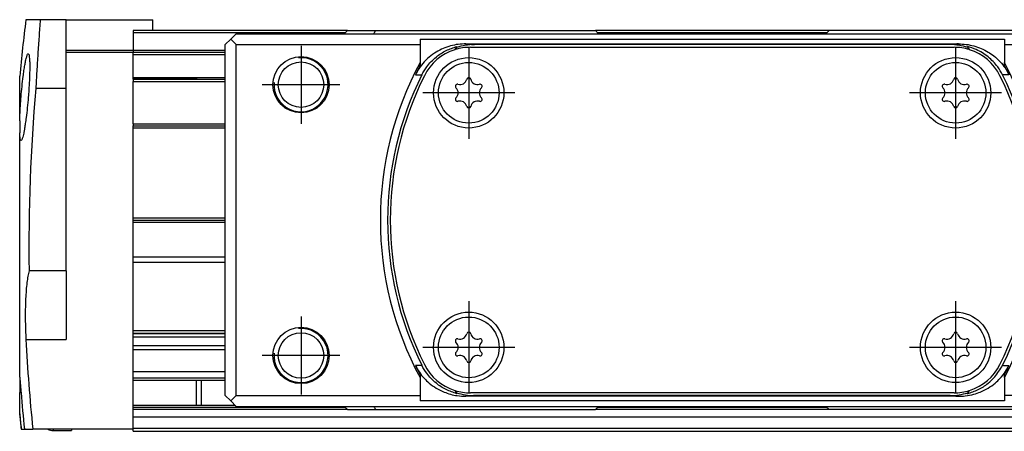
# Model space of a CAD drawing. Header units: millimetres. Extents: x -285 to 2170, y -283 to 203.
# Tile 17 of 33: x 446 to 537, y 83 to 121. Entities that reach past the tile are written whole.
import ezdxf

# ---------------------------------------------------------------- set-up
doc = ezdxf.new("R2010")
doc.units = ezdxf.units.MM
doc.linetypes.add('DOT_CENTER', pattern=[14, 12, -1, 0, -1])
doc.layers.add('1', color=7, linetype='Continuous')

# ---------------------------------------------------------------- blocks, each defined once
blk = doc.blocks.new('REGLA__5', base_point=(445.6, 83.406))
at = {"color": 7, "linetype": 'Continuous'}
for p, q in [((447.504, 121.406), (446.171, 121.406)), ((449.9, 121.406), (447.504, 121.406)), ((449.9, 118.606), (449.9, 121.406)), ((449.9, 121.406), (457.9, 121.406)), ((457.9, 120.406), (457.9, 121.406)), ((457.9, 120.406), (456.1, 120.406)), ((456.1, 120.406), (456.1, 120.206)), ((456.1, 120.206), (456.1, 118.606)), ((475.9, 120.406), (457.9, 120.406)), ((475.9, 120.406), (478.508, 120.406)), ((478.508, 120.406), (486.15, 120.406)), ((486.15, 120.406), (493.049, 120.406)), ((493.049, 120.406), (498.8, 120.406)), ((520.4, 120.406), (498.8, 120.406)), ((526.151, 120.406), (520.4, 120.406)), ((533.05, 120.406), (526.151, 120.406)), ((540.692, 120.406), (533.05, 120.406)), ((449.9, 118.406), (449.9, 118.606)), ((449.9, 115.044), (449.9, 118.406)), ((449.9, 118.406), (456.1, 118.406)), ((456.1, 118.606), (456.1, 118.406)), ((456.1, 118.406), (464.6, 118.406)), ((456.1, 118.206), (456.1, 118.406)), ((456.1, 116.085), (456.1, 118.206)), ((445.6, 112.068), (445.6, 116.182)), ((456.1, 116.006), (456.1, 116.085)), ((456.1, 115.907), (456.1, 116.006)), ((456.1, 115.907), (456.1, 115.707)), ((456.1, 115.907), (464.6, 115.907)), ((456.1, 111.808), (456.1, 115.707)), ((449.9, 115.044), (447.087, 115.044)), ((449.9, 98.217), (449.9, 115.044)), ((445.6, 112.068), (445.6, 110.947)), ((456.1, 111.808), (456.1, 111.608)), ((456.1, 111.608), (464.6, 111.608)), ((456.1, 111.408), (456.1, 111.608)), ((456.1, 103.108), (456.1, 111.408)), ((445.6, 103.083), (445.6, 110.947)), ((456.1, 102.908), (456.1, 103.108)), ((456.1, 102.708), (456.1, 102.908)), ((456.1, 102.908), (464.6, 102.908)), ((456.1, 99.486), (456.1, 102.708)), ((456.1, 98.986), (456.1, 99.486)), ((464.6, 98.986), (456.1, 98.986)), ((456.1, 92.686), (456.1, 98.986)), ((445.6, 88.396), (445.6, 97.983)), ((449.9, 98.217), (446.47, 98.217)), ((449.9, 98.217), (449.9, 91.893)), ((456.1, 92.465), (456.1, 92.686)), ((464.6, 92.686), (456.1, 92.686)), ((456.1, 92.428), (456.1, 92.465)), ((456.1, 92.465), (464.6, 92.465)), ((456.1, 92.092), (456.1, 92.428)), ((456.1, 92.428), (464.6, 92.428)), ((456.1, 91.304), (456.1, 92.092)), ((464.6, 92.092), (456.1, 92.092)), ((456.1, 90.914), (456.1, 91.304)), ((464.6, 91.304), (456.1, 91.304)), ((464.6, 90.914), (456.1, 90.914)), ((456.1, 88.909), (456.1, 90.914)), ((445.6, 88.396), (445.6, 86.983)), ((464.6, 88.909), (456.1, 88.909)), ((456.1, 88.333), (456.1, 88.909)), ((456.1, 88.133), (456.1, 88.333)), ((456.1, 85.833), (456.1, 88.133)), ((456.1, 88.133), (461.9, 88.133)), ((461.9, 88.133), (464.6, 88.133)), ((445.6, 85.03), (445.6, 86.983)), ((456.1, 85.833), (461.9, 85.833)), ((456.1, 85.633), (456.1, 85.833)), ((456.1, 85.423), (456.1, 85.633)), ((461.9, 85.833), (465.473, 85.833)), ((445.6, 84.883), (445.6, 85.03)), ((475.883, 85.423), (456.1, 85.423)), ((456.1, 84.706), (456.1, 85.423)), ((2096.1, 84.706), (456.1, 84.706)), ((456.1, 83.706), (456.1, 84.706)), ((520.383, 85.423), (498.817, 85.423)), ((445.724, 83.606), (445.738, 83.606)), ((445.738, 83.606), (446.032, 83.606)), ((446.032, 83.606), (446.81, 83.606)), ((450.4, 83.606), (446.81, 83.606)), ((448.7, 83.483), (450.4, 83.483)), ((456.1, 83.606), (450.4, 83.606)), ((456.1, 83.706), (2096.1, 83.706)), ((456.1, 83.606), (456.1, 83.706)), ((456.1, 83.406), (456.1, 83.606)), ((456.1, 83.406), (2096.1, 83.406))]:
    blk.add_line(p, q, dxfattribs=at)
at = {"color": 3, "linetype": 'Continuous'}
for p, q in [((475.7, 120.206), (456.1, 120.206)), ((520.2, 120.206), (499, 120.206)), ((449.9, 118.606), (456.1, 118.606)), ((456.1, 118.606), (464.6, 118.606)), ((456.1, 118.206), (464.6, 118.206)), ((456.1, 116.085), (464.6, 116.085)), ((456.1, 115.707), (464.6, 115.707)), ((456.1, 111.808), (464.6, 111.808)), ((456.1, 111.408), (464.6, 111.408)), ((456.1, 103.108), (464.6, 103.108)), ((456.1, 102.708), (464.6, 102.708)), ((464.6, 99.486), (456.1, 99.486)), ((446.173, 91.893), (449.9, 91.893)), ((456.1, 88.333), (464.6, 88.333)), ((445.724, 86.983), (445.6, 86.983)), ((456.1, 85.633), (475.673, 85.633)), ((499.027, 85.633), (520.173, 85.633))]:
    blk.add_line(p, q, dxfattribs=at)
at = {"color": 7, "linetype": 'Continuous'}
for centre, radius, start, end in [((612.87, 100.533), 168, 172.86276, 174.65504), ((612.87, 100.533), 166.416, 174.9974, 180.79725), ((612.87, 100.533), 166.92, 182.96706, 185.82009), ((612.87, 100.533), 167.694, 184.63446, 185.79316), ((612.87, 100.533), 167.986, 185.29516, 185.78303), ((612.87, 100.533), 168, 185.34496, 185.78256), ((448.7, 84.483), 1, 241.30464, 270)]:
    blk.add_arc(centre, radius, start, end, dxfattribs=at)
for points, knots in [([(447.504, 121.406), (447.464, 120.883), (447.384, 119.832), (447.277, 118.248), (447.176, 116.65), (447.117, 115.581), (447.087, 115.044)], [0, 0, 0, 0, 1.573379, 3.162612, 4.762655, 6.375496, 6.375496, 6.375496, 6.375496]), ([(445.6, 112.068), (445.604, 112.199), (445.612, 112.45), (445.628, 112.802), (445.65, 113.213), (445.681, 113.698), (445.736, 114.407), (445.812, 115.231), (445.904, 116.044), (445.992, 116.693), (446.068, 117.172), (446.136, 117.545), (446.196, 117.808), (446.238, 117.972), (446.282, 118.1), (446.312, 118.208), (446.37, 118.248), (446.389, 118.261)], [0, 0, 0, 0, 0.394445, 0.753165, 1.057511, 1.627833, 2.210754, 3.190073, 4.111685, 4.666496, 5.154681, 5.566657, 5.800469, 5.965069, 6.073454, 6.212516, 6.279723, 6.279723, 6.279723, 6.279723]), ([(446.389, 118.261), (446.408, 118.244), (446.458, 118.198), (446.477, 118.04), (446.508, 117.835), (446.522, 117.526), (446.531, 117.144), (446.526, 116.666), (446.513, 116.231), (446.496, 115.816), (446.474, 115.403), (446.44, 114.864), (446.385, 114.141), (446.307, 113.294), (446.214, 112.481), (446.129, 111.853), (446.063, 111.432), (446.011, 111.136), (445.963, 110.896), (445.915, 110.671), (445.852, 110.472), (445.807, 110.321), (445.751, 110.278), (445.73, 110.261)], [0, 0, 0, 0, 0.075522, 0.199481, 0.450489, 0.712699, 1.118765, 1.59959, 2.145955, 2.425405, 2.844008, 3.388126, 4.044199, 5.020426, 5.939409, 6.499059, 6.921917, 7.218226, 7.398074, 7.657369, 7.906456, 8.033215, 8.112646, 8.112646, 8.112646, 8.112646]), ([(461.9, 115.907), (461.9, 115.924), (461.9, 115.952), (461.9, 115.985), (461.9, 116), (461.9, 116.006)], [0, 0, 0, 0, 0.05175453, 0.0826071, 0.09845158, 0.09845158, 0.09845158, 0.09845158]), ([(462.005, 115.907), (462.002, 115.91), (461.996, 115.916), (461.983, 115.928), (461.966, 115.943), (461.945, 115.963), (461.923, 115.984), (461.907, 115.998), (461.9, 116.006)], [0, 0, 0, 0, 0.0122807, 0.025714, 0.0526396, 0.0814612, 0.1122812, 0.1443252, 0.1443252, 0.1443252, 0.1443252]), ([(445.73, 110.261), (445.711, 110.278), (445.661, 110.324), (445.642, 110.481), (445.611, 110.687), (445.604, 110.859), (445.6, 110.947)], [0, 0, 0, 0, 0.0752186, 0.1991429, 0.4498335, 0.7121371, 0.7121371, 0.7121371, 0.7121371]), ([(445.6, 100.533), (445.6, 100.728), (445.6, 101.053), (445.6, 101.501), (445.6, 101.907), (445.6, 102.305), (445.6, 102.642), (445.6, 102.859), (445.6, 102.985), (445.6, 103.05), (445.6, 103.083)], [0, 0, 0, 0, 0.585146, 0.975844, 1.343262, 1.803123, 2.170714, 2.355894, 2.452947, 2.55, 2.55, 2.55, 2.55]), ([(445.6, 97.983), (445.6, 98.015), (445.6, 98.08), (445.6, 98.223), (445.6, 98.439), (445.6, 98.753), (445.6, 99.134), (445.6, 99.54), (445.6, 100.012), (445.6, 100.337), (445.6, 100.533)], [0, 0, 0, 0, 0.097053, 0.194106, 0.429818, 0.746877, 1.133338, 1.574156, 1.96485, 2.55, 2.55, 2.55, 2.55]), ([(446.47, 98.217), (446.431, 98.056), (446.345, 97.699), (446.261, 97.101), (446.191, 96.402), (446.141, 95.575), (446.115, 94.712), (446.112, 93.75), (446.13, 92.829), (446.16, 92.18), (446.173, 91.893)], [0, 0, 0, 0, 0.495806, 1.101727, 1.8091, 2.60405, 3.586101, 4.39994, 5.487747, 6.35017, 6.35017, 6.35017, 6.35017]), ([(445.6, 88.396), (445.61, 88.291), (445.632, 88.059), (445.663, 87.708), (445.694, 87.343), (445.714, 87.103), (445.724, 86.983)], [0, 0, 0, 0, 0.316834, 0.697565, 1.056401, 1.418088, 1.418088, 1.418088, 1.418088]), ([(461.9, 88.133), (461.9, 88.033), (461.9, 87.851), (461.9, 87.569), (461.9, 87.286), (461.9, 86.997), (461.9, 86.694), (461.9, 86.411), (461.9, 86.116), (461.9, 85.933), (461.9, 85.833)], [0, 0, 0, 0, 0.30037, 0.54693, 0.844897, 1.15, 1.413877, 1.75307, 1.99963, 2.3, 2.3, 2.3, 2.3]), ([(462.4, 85.833), (462.4, 85.917), (462.4, 86.065), (462.4, 86.354), (462.4, 86.654), (462.4, 87.037), (462.4, 87.367), (462.4, 87.691), (462.4, 87.926), (462.4, 88.074), (462.4, 88.133)], [0, 0, 0, 0, 0.2512, 0.444061, 0.867079, 1.15, 1.595624, 1.855939, 2.122575, 2.3, 2.3, 2.3, 2.3]), ([(450.4, 83.606), (450.4, 83.588), (450.4, 83.558), (450.4, 83.521), (450.4, 83.498), (450.4, 83.488), (450.4, 83.483)], [0, 0, 0, 0, 0.0535528, 0.0919762, 0.1087934, 0.1228158, 0.1228158, 0.1228158, 0.1228158])]:
    blk.add_open_spline(points, degree=3, knots=knots, dxfattribs=at)
blk.add_open_spline([(461.9, 116.006), (461.416, 116.006), (460.45, 116.006), (459, 116.006), (457.55, 116.006), (456.583, 116.006), (456.1, 116.006)], degree=3, dxfattribs=at)
at = {"color": 3, "linetype": 'Continuous'}
blk.add_open_spline([(448.7, 83.606), (448.7, 83.579), (448.7, 83.538), (448.7, 83.497), (448.7, 83.483)], degree=3, knots=[0, 0, 0, 0, 0.0822214, 0.1228149, 0.1228149, 0.1228149, 0.1228149], dxfattribs=at)
blk = doc.blocks.new('CABEZA__6', base_point=(464.6, 85.406))
at = {"color": 7, "linetype": 'Continuous'}
for p, q in [((475.9, 120.406), (475.6, 120.106)), ((475.9, 120.406), (478.508, 120.406)), ((478.508, 120.406), (486.15, 120.406)), ((486.15, 120.406), (493.049, 120.406)), ((493.049, 120.406), (498.8, 120.406)), ((498.8, 120.406), (499.1, 120.106)), ((520.1, 120.106), (520.4, 120.406)), ((526.151, 120.406), (520.4, 120.406)), ((533.05, 120.406), (526.151, 120.406)), ((540.692, 120.406), (533.05, 120.406)), ((543.3, 120.406), (540.692, 120.406)), ((543.3, 120.406), (543.6, 120.106)), ((465.1, 119.606), (464.6, 119.106)), ((465.1, 119.606), (465.6, 120.106)), ((465.1, 119.606), (465.6, 119.106)), ((465.6, 120.106), (475.6, 120.106)), ((475.6, 120.106), (478.309, 120.106)), ((478.309, 120.106), (499.1, 120.106)), ((482.6, 119.606), (536.6, 119.606)), ((482.6, 119.606), (482.6, 119.106)), ((499.1, 120.106), (520.1, 120.106)), ((520.1, 120.106), (540.891, 120.106)), ((536.6, 119.606), (536.6, 119.106)), ((540.891, 120.106), (543.6, 120.106)), ((543.6, 120.106), (553.6, 120.106)), ((553.6, 120.106), (554.1, 119.606)), ((554.1, 119.606), (553.6, 119.106)), ((554.6, 119.106), (554.1, 119.606)), ((464.6, 86.706), (464.6, 119.106)), ((465.6, 86.706), (465.6, 119.106)), ((465.6, 119.106), (482.6, 119.106)), ((482.6, 119.106), (482.6, 117.454)), ((486.844, 119.177), (532.356, 119.177)), ((487.249, 118.856), (531.951, 118.856)), ((531.582, 119.106), (487.619, 119.106)), ((536.6, 119.106), (536.6, 117.454)), ((536.6, 119.106), (553.6, 119.106)), ((553.6, 86.706), (553.6, 119.106)), ((554.6, 86.706), (554.6, 119.106)), ((482.6, 117.454), (482.6, 117.169)), ((536.6, 117.169), (536.6, 117.454)), ((482.6, 88.643), (482.6, 88.358)), ((482.6, 88.358), (482.6, 86.706)), ((536.6, 88.358), (536.6, 88.643)), ((536.6, 88.358), (536.6, 86.706)), ((464.6, 86.706), (465.1, 86.206)), ((465.6, 86.706), (465.1, 86.206)), ((465.6, 86.706), (482.6, 86.706)), ((482.6, 86.706), (482.6, 86.206)), ((532.356, 86.635), (486.844, 86.635)), ((531.951, 86.956), (487.249, 86.956)), ((531.582, 86.706), (487.619, 86.706)), ((553.6, 86.706), (536.6, 86.706)), ((536.6, 86.706), (536.6, 86.206)), ((553.6, 86.706), (554.1, 86.206)), ((554.1, 86.206), (554.6, 86.706)), ((465.6, 85.706), (465.1, 86.206)), ((465.6, 85.706), (475.6, 85.706)), ((475.9, 85.406), (475.6, 85.706)), ((475.6, 85.706), (478.309, 85.706)), ((478.309, 85.706), (499.1, 85.706)), ((536.6, 86.206), (482.6, 86.206)), ((498.8, 85.406), (499.1, 85.706)), ((499.1, 85.706), (520.1, 85.706)), ((520.1, 85.706), (540.891, 85.706)), ((520.1, 85.706), (520.4, 85.406)), ((540.891, 85.706), (543.6, 85.706)), ((543.3, 85.406), (543.6, 85.706)), ((543.6, 85.706), (553.6, 85.706)), ((553.6, 85.706), (554.1, 86.206)), ((475.9, 85.406), (478.508, 85.406)), ((478.508, 85.406), (498.8, 85.406)), ((540.692, 85.406), (520.4, 85.406)), ((543.3, 85.406), (540.692, 85.406))]:
    blk.add_line(p, q, dxfattribs=at)
for centre, radius in [((471.6, 115.406), 2.6), ((471.6, 115.406), 2.1), ((487.1, 114.656), 3.25), ((487.1, 114.656), 2.8), ((532.1, 114.656), 3.25), ((532.1, 114.656), 2.8), ((547.6, 115.406), 2.6), ((547.6, 115.406), 2.1), ((487.1, 91.156), 3.25), ((487.1, 91.156), 2.8), ((532.1, 91.156), 3.25), ((532.1, 91.156), 2.8), ((471.6, 90.406), 2.6), ((547.6, 90.406), 2.6), ((471.6, 90.406), 2.1), ((547.6, 90.406), 2.1)]:
    blk.add_circle(centre, radius, dxfattribs=at)
for centre, radius, start, end in [((487.249, 114.106), 4.75, 107.63707, 153.38458), ((509.6, 102.906), 28.518, 145.79252, 146.53276), ((487.249, 114.106), 4.75, 107.2861, 107.63707), ((487.249, 114.106), 4.75, 90, 107.2861), ((509.6, 102.906), 28.5, 145.98336, 146.48735), ((487.616, 113.735), 5.371, 89.97299, 107.76508), ((531.584, 113.735), 5.371, 72.23492, 90.02701), ((531.951, 114.106), 4.75, 72.7139, 90), ((509.6, 102.906), 28.518, 33.46724, 34.20748), ((509.6, 102.906), 28.5, 33.51265, 34.01664), ((531.951, 114.106), 4.75, 72.36293, 72.7139), ((531.951, 114.106), 4.75, 26.61542, 72.36293), ((509.6, 102.906), 30.67, 151.68374, 208.31626), ((509.6, 102.906), 30.67, 331.68374, 28.31626), ((509.6, 102.906), 30.536, 152.15387, 153.91569), ((509.6, 102.906), 30.536, 26.08431, 27.84613), ((509.6, 102.906), 30, 153.45031, 206.54969), ((509.6, 102.906), 29.75, 153.38458, 206.61542), ((486.292, 116.056), 0.642, 253.06431, 346.93569), ((487.1, 115.868), 0.188, 13.06431, 166.93569), ((487.908, 116.056), 0.642, 193.06431, 286.93569), ((531.292, 116.056), 0.642, 253.06431, 346.93569), ((532.1, 115.868), 0.188, 13.06431, 166.93569), ((532.908, 116.056), 0.642, 193.06431, 286.93569), ((509.6, 102.906), 29.75, 333.38458, 26.61542), ((509.6, 102.906), 30, 333.45031, 26.54969), ((486.05, 115.262), 0.188, 73.06431, 226.93569), ((485.483, 114.656), 0.642, 313.06431, 46.93569), ((488.717, 114.656), 0.642, 133.06431, 226.93569), ((488.15, 115.262), 0.188, 313.06431, 106.93569), ((531.05, 115.262), 0.188, 73.06431, 226.93569), ((530.483, 114.656), 0.642, 313.06431, 46.93569), ((533.717, 114.656), 0.642, 133.06431, 226.93569), ((533.15, 115.262), 0.188, 313.06431, 106.93569), ((486.05, 114.05), 0.188, 133.06431, 286.93569), ((486.292, 113.256), 0.642, 13.06431, 106.93569), ((487.908, 113.256), 0.642, 73.06431, 166.93569), ((488.15, 114.05), 0.188, 253.06431, 46.93569), ((531.05, 114.05), 0.188, 133.06431, 286.93569), ((531.292, 113.256), 0.642, 13.06431, 106.93569), ((532.908, 113.256), 0.642, 73.06431, 166.93569), ((533.15, 114.05), 0.188, 253.06431, 46.93569), ((487.1, 113.444), 0.188, 193.06431, 346.93569), ((532.1, 113.444), 0.188, 193.06431, 346.93569), ((486.05, 91.762), 0.188, 73.06431, 226.93569), ((486.292, 92.556), 0.642, 253.06431, 346.93569), ((487.1, 92.368), 0.188, 13.06431, 166.93569), ((487.908, 92.556), 0.642, 193.06431, 286.93569), ((488.15, 91.762), 0.188, 313.06431, 106.93569), ((531.05, 91.762), 0.188, 73.06431, 226.93569), ((531.292, 92.556), 0.642, 253.06431, 346.93569), ((532.1, 92.368), 0.188, 13.06431, 166.93569), ((532.908, 92.556), 0.642, 193.06431, 286.93569), ((533.15, 91.762), 0.188, 313.06431, 106.93569), ((485.483, 91.156), 0.642, 313.06431, 46.93569), ((488.717, 91.156), 0.642, 133.06431, 226.93569), ((530.483, 91.156), 0.642, 313.06431, 46.93569), ((533.717, 91.156), 0.642, 133.06431, 226.93569), ((486.05, 90.55), 0.188, 133.06431, 286.93569), ((486.292, 89.756), 0.642, 13.06431, 106.93569), ((487.908, 89.756), 0.642, 73.06431, 166.93569), ((488.15, 90.55), 0.188, 253.06431, 46.93569), ((531.05, 90.55), 0.188, 133.06431, 286.93569), ((531.292, 89.756), 0.642, 13.06431, 106.93569), ((532.908, 89.756), 0.642, 73.06431, 166.93569), ((533.15, 90.55), 0.188, 253.06431, 46.93569), ((509.6, 102.906), 30.536, 206.08431, 207.84613), ((487.249, 91.706), 4.75, 206.61542, 252.36293), ((487.1, 89.944), 0.188, 193.06431, 346.93569), ((532.1, 89.944), 0.188, 193.06431, 346.93569), ((531.951, 91.706), 4.75, 287.63707, 333.38458), ((509.6, 102.906), 30.536, 332.15387, 333.91569), ((487.249, 91.706), 4.75, 252.36293, 252.7139), ((509.6, 102.906), 28.518, 213.46724, 214.20748), ((487.249, 91.706), 4.75, 252.7139, 270), ((509.6, 102.906), 28.5, 213.51265, 214.01664), ((487.616, 92.077), 5.371, 252.23492, 270.02701), ((531.584, 92.077), 5.371, 269.97299, 287.76508), ((531.951, 91.706), 4.75, 270, 287.2861), ((509.6, 102.906), 28.518, 325.79252, 326.53276), ((509.6, 102.906), 28.5, 325.98336, 326.48735), ((531.951, 91.706), 4.75, 287.2861, 287.63707)]:
    blk.add_arc(centre, radius, start, end, dxfattribs=at)
for points, knots in [([(478.309, 120.106), (478.326, 120.131), (478.359, 120.181), (478.409, 120.256), (478.459, 120.331), (478.492, 120.381), (478.508, 120.406)], [0, 0, 0, 0, 0.0900938, 0.1799882, 0.2701959, 0.3600539, 0.3600539, 0.3600539, 0.3600539]), ([(540.692, 120.406), (540.708, 120.381), (540.742, 120.331), (540.791, 120.256), (540.841, 120.181), (540.874, 120.131), (540.891, 120.106)], [0, 0, 0, 0, 0.0899102, 0.1800615, 0.2700951, 0.3600539, 0.3600539, 0.3600539, 0.3600539]), ([(486.844, 119.177), (486.604, 119.167), (486.123, 119.149), (485.415, 118.999), (484.733, 118.763), (484.064, 118.42), (483.475, 118), (482.933, 117.481), (482.5, 116.939), (482.273, 116.517), (482.174, 116.332)], [0, 0, 0, 0, 0.721506, 1.441287, 2.162061, 2.879512, 3.691363, 4.319245, 5.13035, 5.756611, 5.756611, 5.756611, 5.756611]), ([(482.764, 116.315), (482.905, 116.566), (483.259, 117.189), (484.026, 117.96), (484.99, 118.597), (485.672, 118.824), (486.015, 118.939)], [0, 0, 0, 0, 0.860877, 2.145341, 3.216682, 4.296034, 4.296034, 4.296034, 4.296034]), ([(485.977, 118.85), (485.981, 118.858), (485.987, 118.873), (485.997, 118.896), (486.006, 118.918), (486.012, 118.932), (486.015, 118.939)], [0, 0, 0, 0, 0.02562176, 0.0505661, 0.07396976, 0.09671259, 0.09671259, 0.09671259, 0.09671259]), ([(532.356, 119.177), (532.596, 119.167), (533.077, 119.149), (533.785, 118.999), (534.467, 118.763), (535.083, 118.447), (535.677, 118.039), (536.208, 117.548), (536.682, 116.965), (536.911, 116.543), (537.026, 116.332)], [0, 0, 0, 0, 0.721506, 1.441287, 2.162061, 2.879512, 3.511329, 4.31924, 5.039673, 5.756664, 5.756664, 5.756664, 5.756664]), ([(533.223, 118.85), (533.219, 118.858), (533.213, 118.873), (533.203, 118.896), (533.194, 118.918), (533.188, 118.932), (533.185, 118.939)], [0, 0, 0, 0, 0.02562179, 0.0505661, 0.07396974, 0.09671259, 0.09671259, 0.09671259, 0.09671259]), ([(536.436, 116.315), (536.295, 116.566), (535.941, 117.189), (535.126, 118.009), (534.147, 118.629), (533.463, 118.849), (533.185, 118.939)], [0, 0, 0, 0, 0.860877, 2.145341, 3.42116, 4.295604, 4.295604, 4.295604, 4.295604]), ([(482.174, 89.48), (482.289, 89.269), (482.518, 88.847), (482.955, 88.31), (483.476, 87.812), (484.088, 87.375), (484.761, 87.037), (485.416, 86.816), (486.093, 86.667), (486.574, 86.647), (486.844, 86.635)], [0, 0, 0, 0, 0.717011, 1.437465, 2.06534, 2.877178, 3.683422, 4.315341, 4.946435, 5.756568, 5.756568, 5.756568, 5.756568]), ([(486.015, 86.873), (485.672, 86.988), (484.99, 87.215), (484.026, 87.852), (483.259, 88.623), (482.905, 89.246), (482.764, 89.497)], [0, 0, 0, 0, 1.079352, 2.150692, 3.435156, 4.296034, 4.296034, 4.296034, 4.296034]), ([(532.356, 86.635), (532.567, 86.643), (533.047, 86.659), (533.728, 86.797), (534.439, 87.037), (535.112, 87.375), (535.724, 87.812), (536.267, 88.331), (536.7, 88.873), (536.927, 89.295), (537.026, 89.48)], [0, 0, 0, 0, 0.632938, 1.441226, 2.073144, 2.879388, 3.691226, 4.319101, 5.130232, 5.756507, 5.756507, 5.756507, 5.756507]), ([(533.185, 86.873), (533.528, 86.987), (534.21, 87.215), (535.058, 87.776), (535.849, 88.511), (536.217, 89.129), (536.436, 89.497)], [0, 0, 0, 0, 1.079352, 2.150692, 3.020148, 4.296, 4.296, 4.296, 4.296]), ([(486.015, 86.873), (486.012, 86.88), (486.006, 86.894), (485.997, 86.916), (485.987, 86.939), (485.981, 86.954), (485.977, 86.962)], [0, 0, 0, 0, 0.02274283, 0.04614649, 0.0710908, 0.09671259, 0.09671259, 0.09671259, 0.09671259]), ([(533.185, 86.873), (533.188, 86.88), (533.194, 86.894), (533.203, 86.916), (533.213, 86.939), (533.219, 86.954), (533.223, 86.962)], [0, 0, 0, 0, 0.02274284, 0.04614649, 0.0710908, 0.09671259, 0.09671259, 0.09671259, 0.09671259]), ([(478.309, 85.706), (478.326, 85.681), (478.359, 85.631), (478.409, 85.556), (478.458, 85.481), (478.492, 85.431), (478.508, 85.406)], [0, 0, 0, 0, 0.0900958, 0.1799923, 0.2700402, 0.3600539, 0.3600539, 0.3600539, 0.3600539]), ([(540.692, 85.406), (540.708, 85.431), (540.742, 85.481), (540.791, 85.556), (540.841, 85.631), (540.874, 85.681), (540.891, 85.706)], [0, 0, 0, 0, 0.0900139, 0.1800656, 0.2700491, 0.3600539, 0.3600539, 0.3600539, 0.3600539])]:
    blk.add_open_spline(points, degree=3, knots=knots, dxfattribs=at)
at = {"color": 3, "linetype": 'Continuous'}
for points, knots in [([(486.844, 119.177), (486.852, 119.176), (486.866, 119.175), (487.002, 119.162), (487.253, 119.139), (487.497, 119.117), (487.619, 119.106)], [0, 0, 0, 0, 0.0215592, 0.0431207, 0.409866, 0.7773381, 0.7773381, 0.7773381, 0.7773381]), ([(532.356, 119.177), (532.348, 119.176), (532.334, 119.175), (532.198, 119.162), (531.947, 119.139), (531.703, 119.117), (531.582, 119.106)], [0, 0, 0, 0, 0.0215592, 0.0431207, 0.409866, 0.7773381, 0.7773381, 0.7773381, 0.7773381]), ([(482.174, 116.332), (482.199, 116.332), (482.248, 116.33), (482.321, 116.328), (482.395, 116.326), (482.469, 116.324), (482.542, 116.321), (482.616, 116.319), (482.69, 116.317), (482.739, 116.316), (482.764, 116.315)], [0, 0, 0, 0, 0.0735518, 0.1471451, 0.2207803, 0.2944578, 0.3681783, 0.4419418, 0.5157486, 0.589599, 0.589599, 0.589599, 0.589599]), ([(537.026, 116.332), (537.001, 116.332), (536.952, 116.33), (536.879, 116.328), (536.805, 116.326), (536.731, 116.324), (536.658, 116.321), (536.584, 116.319), (536.51, 116.317), (536.461, 116.316), (536.436, 116.315)], [0, 0, 0, 0, 0.0735518, 0.1471451, 0.2207803, 0.2944578, 0.3681783, 0.4419418, 0.5157486, 0.589599, 0.589599, 0.589599, 0.589599]), ([(482.764, 89.497), (482.739, 89.496), (482.69, 89.495), (482.616, 89.493), (482.542, 89.491), (482.469, 89.488), (482.395, 89.486), (482.321, 89.484), (482.248, 89.482), (482.199, 89.48), (482.174, 89.48)], [0, 0, 0, 0, 0.0738504, 0.1476572, 0.2214208, 0.2951412, 0.3688188, 0.4424539, 0.5160472, 0.589599, 0.589599, 0.589599, 0.589599]), ([(536.436, 89.497), (536.461, 89.496), (536.51, 89.495), (536.584, 89.493), (536.658, 89.491), (536.731, 89.488), (536.805, 89.486), (536.879, 89.484), (536.952, 89.482), (537.001, 89.48), (537.026, 89.48)], [0, 0, 0, 0, 0.0738504, 0.1476572, 0.2214208, 0.2951412, 0.3688188, 0.4424539, 0.5160472, 0.589599, 0.589599, 0.589599, 0.589599]), ([(487.619, 86.706), (487.497, 86.695), (487.253, 86.673), (487.002, 86.65), (486.866, 86.637), (486.852, 86.636), (486.844, 86.635)], [0, 0, 0, 0, 0.3674718, 0.7342167, 0.7557786, 0.7773381, 0.7773381, 0.7773381, 0.7773381]), ([(531.582, 86.706), (531.703, 86.695), (531.947, 86.673), (532.198, 86.65), (532.334, 86.637), (532.348, 86.636), (532.356, 86.635)], [0, 0, 0, 0, 0.3674718, 0.7342167, 0.7557786, 0.7773381, 0.7773381, 0.7773381, 0.7773381])]:
    blk.add_open_spline(points, degree=3, knots=knots, dxfattribs=at)
at = {"layer": '1', "color": 2, "linetype": 'DOT_CENTER'}
for p, q in [((471.6, 119.006), (471.6, 111.806)), ((487.1, 118.906), (487.1, 110.406)), ((532.1, 118.906), (532.1, 110.406)), ((547.6, 119.006), (547.6, 111.806)), ((475.2, 115.406), (468, 115.406)), ((551.2, 115.406), (544, 115.406)), ((491.35, 114.656), (482.85, 114.656)), ((536.35, 114.656), (527.85, 114.656)), ((487.1, 95.406), (487.1, 86.906)), ((532.1, 95.406), (532.1, 86.906)), ((471.6, 94.006), (471.6, 86.806)), ((547.6, 94.006), (547.6, 86.806)), ((491.35, 91.156), (482.85, 91.156)), ((536.35, 91.156), (527.85, 91.156)), ((475.2, 90.406), (468, 90.406)), ((551.2, 90.406), (544, 90.406))]:
    blk.add_line(p, q, dxfattribs=at)
at = {"layer": '1', "color": 30, "linetype": 'Continuous'}
for centre in [(471.6, 115.406), (547.6, 115.406), (471.6, 90.406), (547.6, 90.406)]:
    blk.add_arc(centre, 2.5, 175, 95, dxfattribs=at)
blk = doc.blocks.new('Regla_G2_cm1540-T__7', base_point=(445.6, 83.406))
for name, p in [('REGLA__5', (445.6, 83.406)), ('CABEZA__6', (464.6, 85.406))]:
    blk.add_blockref(name, p)
blk = doc.blocks.new('E1', base_point=(626, 100.948))
blk.add_blockref('Regla_G2_cm1540-T__7', (445.6, 83.406))

msp = doc.modelspace()

# ---------------------------------------------------------------- block references
msp.add_blockref('E1', (626, 100.948))

doc.saveas('drawing.dxf')
